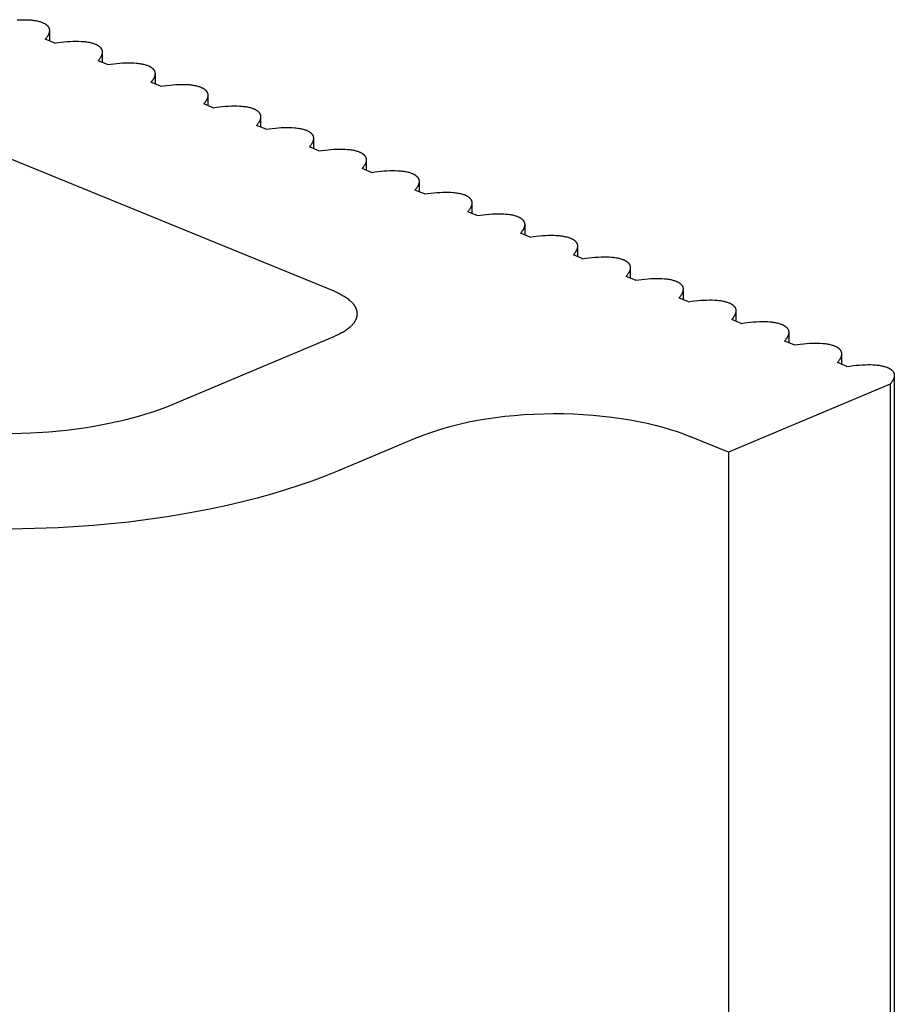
# Model space of a CAD drawing. Header units: millimetres. Extents: x 29324 to 30197, y -10446 to -9394.
# Tile 8 of 8: x 29442 to 29488, y -9486 to -9435. Entities that reach past the tile are written whole.
import ezdxf

# ---------------------------------------------------------------- set-up
doc = ezdxf.new("R2010")
doc.units = ezdxf.units.MM
doc.layers.add('CERAMICA_FERRES', color=7, linetype='Continuous', true_color=0x000000)

msp = doc.modelspace()

# ---------------------------------------------------------------- linework, layer by layer
at = {"layer": 'CERAMICA_FERRES'}
for points in [[(29442.091, -9434.644), (29442.241, -9434.637), (29442.386, -9434.635), (29442.526, -9434.636), (29442.66, -9434.641), (29442.788, -9434.65), (29442.849, -9434.656), (29442.909, -9434.663), (29442.967, -9434.671), (29443.022, -9434.68), (29443.076, -9434.689), (29443.128, -9434.7), (29443.178, -9434.711), (29443.226, -9434.724), (29443.272, -9434.737), (29443.316, -9434.751), (29443.357, -9434.765), (29443.397, -9434.78), (29443.418, -9434.79), (29443.439, -9434.799), (29443.46, -9434.808), (29443.48, -9434.818), (29443.499, -9434.829), (29443.517, -9434.839), (29443.535, -9434.85), (29443.553, -9434.861), (29443.57, -9434.872), (29443.586, -9434.884), (29443.601, -9434.895), (29443.616, -9434.907), (29443.63, -9434.92), (29443.637, -9434.926), (29443.644, -9434.932), (29443.65, -9434.939), (29443.656, -9434.945), (29443.663, -9434.952), (29443.668, -9434.959), (29443.674, -9434.965), (29443.68, -9434.972), (29443.685, -9434.979), (29443.691, -9434.986), (29443.696, -9434.992), (29443.701, -9434.999), (29443.705, -9435.007), (29443.71, -9435.014), (29443.714, -9435.021), (29443.718, -9435.028), (29443.722, -9435.035), (29443.726, -9435.043), (29443.73, -9435.05), (29443.733, -9435.057), (29443.736, -9435.065), (29443.74, -9435.073), (29443.742, -9435.08), (29443.745, -9435.088), (29443.748, -9435.096), (29443.75, -9435.103), (29443.752, -9435.111), (29443.754, -9435.119), (29443.756, -9435.127), (29443.757, -9435.135), (29443.759, -9435.143), (29443.76, -9435.151), (29443.761, -9435.159), (29443.762, -9435.167), (29443.763, -9435.176), (29443.763, -9435.184), (29443.763, -9435.192), (29443.763, -9435.201)], [(29443.763, -9435.201), (29443.763, -9435.214), (29443.763, -9435.227), (29443.761, -9435.24), (29443.76, -9435.253), (29443.758, -9435.266), (29443.756, -9435.28), (29443.753, -9435.293), (29443.749, -9435.307), (29443.746, -9435.32), (29443.742, -9435.334), (29443.737, -9435.348), (29443.732, -9435.362), (29443.727, -9435.376), (29443.721, -9435.39), (29443.715, -9435.404), (29443.708, -9435.418), (29443.701, -9435.432), (29443.694, -9435.446), (29443.686, -9435.461), (29443.678, -9435.475), (29443.669, -9435.489), (29443.66, -9435.504), (29443.641, -9435.533), (29443.62, -9435.562), (29443.598, -9435.591), (29443.574, -9435.621), (29443.549, -9435.65)], [(29443.763, -9435.201), (29443.763, -9435.738)], [(29458.582, -9448.765), (29426.616, -9435.716)], [(29444.043, -9435.852), (29443.549, -9435.65)], [(29444.043, -9435.852), (29444.206, -9435.828), (29444.368, -9435.807), (29444.528, -9435.79), (29444.685, -9435.776), (29444.839, -9435.766), (29444.989, -9435.759), (29445.135, -9435.757), (29445.275, -9435.758), (29445.409, -9435.763), (29445.537, -9435.772), (29445.598, -9435.778), (29445.658, -9435.785), (29445.715, -9435.793), (29445.771, -9435.802), (29445.825, -9435.812), (29445.877, -9435.822), (29445.927, -9435.833), (29445.975, -9435.846), (29446.02, -9435.859), (29446.064, -9435.873), (29446.106, -9435.887), (29446.145, -9435.903), (29446.167, -9435.912), (29446.188, -9435.921), (29446.208, -9435.93), (29446.228, -9435.94), (29446.247, -9435.951), (29446.266, -9435.961), (29446.284, -9435.972), (29446.301, -9435.983), (29446.318, -9435.994), (29446.334, -9436.006), (29446.35, -9436.017), (29446.365, -9436.03), (29446.379, -9436.042), (29446.386, -9436.048), (29446.392, -9436.055), (29446.399, -9436.061), (29446.405, -9436.067), (29446.411, -9436.074), (29446.417, -9436.081), (29446.423, -9436.087), (29446.429, -9436.094), (29446.434, -9436.101), (29446.439, -9436.108), (29446.444, -9436.115), (29446.449, -9436.121), (29446.454, -9436.129), (29446.458, -9436.136), (29446.463, -9436.143), (29446.467, -9436.15), (29446.471, -9436.157), (29446.475, -9436.165), (29446.478, -9436.172), (29446.482, -9436.179), (29446.485, -9436.187), (29446.488, -9436.195), (29446.491, -9436.202), (29446.494, -9436.21), (29446.496, -9436.218), (29446.499, -9436.225), (29446.501, -9436.233), (29446.503, -9436.241), (29446.505, -9436.249), (29446.506, -9436.257), (29446.508, -9436.265), (29446.509, -9436.273), (29446.51, -9436.281), (29446.511, -9436.289), (29446.511, -9436.298), (29446.512, -9436.306), (29446.512, -9436.314), (29446.512, -9436.323)], [(29446.512, -9436.323), (29446.512, -9436.336), (29446.511, -9436.349), (29446.51, -9436.362), (29446.509, -9436.375), (29446.507, -9436.388), (29446.504, -9436.402), (29446.501, -9436.415), (29446.498, -9436.429), (29446.494, -9436.442), (29446.49, -9436.456), (29446.486, -9436.47), (29446.481, -9436.484), (29446.475, -9436.498), (29446.47, -9436.512), (29446.463, -9436.526), (29446.457, -9436.54), (29446.45, -9436.554), (29446.442, -9436.568), (29446.434, -9436.583), (29446.426, -9436.597), (29446.418, -9436.611), (29446.409, -9436.626), (29446.389, -9436.655), (29446.369, -9436.684), (29446.346, -9436.713), (29446.323, -9436.743), (29446.297, -9436.772)], [(29446.512, -9436.323), (29446.512, -9436.86)], [(29446.792, -9436.974), (29446.297, -9436.772)], [(29446.792, -9436.974), (29446.955, -9436.95), (29447.117, -9436.929), (29447.277, -9436.912), (29447.434, -9436.898), (29447.588, -9436.888), (29447.738, -9436.881), (29447.883, -9436.879), (29448.024, -9436.88), (29448.158, -9436.885), (29448.285, -9436.894), (29448.347, -9436.9), (29448.406, -9436.907), (29448.464, -9436.915), (29448.52, -9436.924), (29448.574, -9436.934), (29448.626, -9436.944), (29448.675, -9436.955), (29448.723, -9436.968), (29448.769, -9436.981), (29448.813, -9436.995), (29448.855, -9437.009), (29448.894, -9437.025), (29448.916, -9437.034), (29448.937, -9437.043), (29448.957, -9437.053), (29448.977, -9437.062), (29448.996, -9437.073), (29449.015, -9437.083), (29449.033, -9437.094), (29449.05, -9437.105), (29449.067, -9437.116), (29449.083, -9437.128), (29449.099, -9437.139), (29449.113, -9437.152), (29449.127, -9437.164), (29449.134, -9437.17), (29449.141, -9437.177), (29449.147, -9437.183), (29449.154, -9437.189), (29449.16, -9437.196), (29449.166, -9437.203), (29449.172, -9437.209), (29449.177, -9437.216), (29449.183, -9437.223), (29449.188, -9437.23), (29449.193, -9437.237), (29449.198, -9437.244), (29449.203, -9437.251), (29449.207, -9437.258), (29449.211, -9437.265), (29449.216, -9437.272), (29449.22, -9437.279), (29449.223, -9437.287), (29449.227, -9437.294), (29449.231, -9437.302), (29449.234, -9437.309), (29449.237, -9437.317), (29449.24, -9437.324), (29449.242, -9437.332), (29449.245, -9437.34), (29449.247, -9437.347), (29449.249, -9437.355), (29449.251, -9437.363), (29449.253, -9437.371), (29449.255, -9437.379), (29449.256, -9437.387), (29449.257, -9437.395), (29449.258, -9437.403), (29449.259, -9437.412), (29449.26, -9437.42), (29449.26, -9437.428), (29449.261, -9437.436), (29449.261, -9437.445)], [(29449.261, -9437.445), (29449.261, -9437.458), (29449.26, -9437.471), (29449.259, -9437.484), (29449.257, -9437.497), (29449.255, -9437.51), (29449.253, -9437.524), (29449.25, -9437.537), (29449.247, -9437.551), (29449.243, -9437.564), (29449.239, -9437.578), (29449.234, -9437.592), (29449.23, -9437.606), (29449.224, -9437.62), (29449.218, -9437.634), (29449.212, -9437.648), (29449.205, -9437.662), (29449.198, -9437.676), (29449.191, -9437.69), (29449.183, -9437.705), (29449.175, -9437.719), (29449.166, -9437.733), (29449.157, -9437.748), (29449.138, -9437.777), (29449.117, -9437.806), (29449.095, -9437.835), (29449.071, -9437.865), (29449.046, -9437.894)], [(29449.261, -9437.445), (29449.261, -9437.982)], [(29449.541, -9438.096), (29449.046, -9437.894)], [(29449.541, -9438.096), (29449.704, -9438.072), (29449.865, -9438.051), (29450.025, -9438.034), (29450.183, -9438.02), (29450.337, -9438.01), (29450.487, -9438.003), (29450.632, -9438.001), (29450.772, -9438.002), (29450.906, -9438.007), (29451.034, -9438.016), (29451.095, -9438.022), (29451.155, -9438.029), (29451.213, -9438.037), (29451.268, -9438.046), (29451.322, -9438.056), (29451.374, -9438.066), (29451.424, -9438.077), (29451.472, -9438.09), (29451.518, -9438.103), (29451.562, -9438.117), (29451.603, -9438.131), (29451.643, -9438.147), (29451.664, -9438.156), (29451.685, -9438.165), (29451.706, -9438.175), (29451.726, -9438.184), (29451.745, -9438.195), (29451.763, -9438.205), (29451.781, -9438.216), (29451.799, -9438.227), (29451.816, -9438.238), (29451.832, -9438.25), (29451.847, -9438.261), (29451.862, -9438.274), (29451.876, -9438.286), (29451.883, -9438.292), (29451.89, -9438.299), (29451.896, -9438.305), (29451.902, -9438.311), (29451.909, -9438.318), (29451.914, -9438.325), (29451.92, -9438.331), (29451.926, -9438.338), (29451.931, -9438.345), (29451.937, -9438.352), (29451.942, -9438.359), (29451.947, -9438.366), (29451.951, -9438.373), (29451.956, -9438.38), (29451.96, -9438.387), (29451.964, -9438.394), (29451.968, -9438.401), (29451.972, -9438.409), (29451.976, -9438.416), (29451.979, -9438.424), (29451.982, -9438.431), (29451.985, -9438.439), (29451.988, -9438.446), (29451.991, -9438.454), (29451.994, -9438.462), (29451.996, -9438.469), (29451.998, -9438.477), (29452, -9438.485), (29452.002, -9438.493), (29452.003, -9438.501), (29452.005, -9438.509), (29452.006, -9438.517), (29452.007, -9438.525), (29452.008, -9438.534), (29452.009, -9438.542), (29452.009, -9438.55), (29452.009, -9438.558), (29452.009, -9438.567)], [(29452.009, -9438.567), (29452.009, -9438.58), (29452.009, -9438.593), (29452.007, -9438.606), (29452.006, -9438.619), (29452.004, -9438.632), (29452.002, -9438.646), (29451.999, -9438.659), (29451.995, -9438.673), (29451.992, -9438.686), (29451.988, -9438.7), (29451.983, -9438.714), (29451.978, -9438.728), (29451.973, -9438.742), (29451.967, -9438.756), (29451.961, -9438.77), (29451.954, -9438.784), (29451.947, -9438.798), (29451.94, -9438.812), (29451.932, -9438.827), (29451.924, -9438.841), (29451.915, -9438.856), (29451.906, -9438.87), (29451.887, -9438.899), (29451.866, -9438.928), (29451.844, -9438.957), (29451.82, -9438.987), (29451.795, -9439.016)], [(29452.289, -9439.218), (29451.795, -9439.016)], [(29452.009, -9438.567), (29452.009, -9439.104)], [(29452.289, -9439.218), (29452.452, -9439.194), (29452.614, -9439.173), (29452.774, -9439.156), (29452.931, -9439.142), (29453.085, -9439.132), (29453.235, -9439.125), (29453.381, -9439.123), (29453.521, -9439.124), (29453.655, -9439.129), (29453.783, -9439.138), (29453.844, -9439.144), (29453.904, -9439.151), (29453.961, -9439.159), (29454.017, -9439.168), (29454.071, -9439.178), (29454.123, -9439.188), (29454.173, -9439.199), (29454.221, -9439.212), (29454.266, -9439.225), (29454.31, -9439.239), (29454.352, -9439.253), (29454.391, -9439.269), (29454.413, -9439.278), (29454.434, -9439.287), (29454.454, -9439.297), (29454.474, -9439.306), (29454.493, -9439.317), (29454.512, -9439.327), (29454.53, -9439.338), (29454.547, -9439.349), (29454.564, -9439.36), (29454.58, -9439.372), (29454.596, -9439.383), (29454.611, -9439.396), (29454.625, -9439.408), (29454.632, -9439.414), (29454.638, -9439.421), (29454.645, -9439.427), (29454.651, -9439.433), (29454.657, -9439.44), (29454.663, -9439.447), (29454.669, -9439.453), (29454.675, -9439.46), (29454.68, -9439.467), (29454.685, -9439.474), (29454.69, -9439.481), (29454.695, -9439.488), (29454.7, -9439.495), (29454.704, -9439.502), (29454.709, -9439.509), (29454.713, -9439.516), (29454.717, -9439.523), (29454.721, -9439.531), (29454.724, -9439.538), (29454.728, -9439.546), (29454.731, -9439.553), (29454.734, -9439.561), (29454.737, -9439.568), (29454.74, -9439.576), (29454.742, -9439.584), (29454.745, -9439.591), (29454.747, -9439.599), (29454.749, -9439.607), (29454.75, -9439.615), (29454.752, -9439.623), (29454.753, -9439.631), (29454.755, -9439.639), (29454.756, -9439.647), (29454.757, -9439.656), (29454.757, -9439.664), (29454.758, -9439.672), (29454.758, -9439.68), (29454.758, -9439.689)], [(29454.758, -9439.689), (29454.758, -9439.702), (29454.757, -9439.715), (29454.756, -9439.728), (29454.755, -9439.741), (29454.753, -9439.754), (29454.75, -9439.768), (29454.747, -9439.781), (29454.744, -9439.795), (29454.74, -9439.808), (29454.736, -9439.822), (29454.732, -9439.836), (29454.727, -9439.85), (29454.721, -9439.864), (29454.716, -9439.878), (29454.709, -9439.892), (29454.703, -9439.906), (29454.696, -9439.92), (29454.688, -9439.934), (29454.68, -9439.949), (29454.672, -9439.963), (29454.664, -9439.978), (29454.655, -9439.992), (29454.635, -9440.021), (29454.615, -9440.05), (29454.592, -9440.08), (29454.569, -9440.109), (29454.543, -9440.138)], [(29454.758, -9439.689), (29454.758, -9440.226)], [(29455.038, -9440.34), (29454.543, -9440.138)], [(29455.038, -9440.34), (29455.201, -9440.316), (29455.363, -9440.295), (29455.523, -9440.278), (29455.68, -9440.264), (29455.834, -9440.254), (29455.984, -9440.247), (29456.129, -9440.245), (29456.269, -9440.246), (29456.404, -9440.251), (29456.531, -9440.26), (29456.593, -9440.266), (29456.652, -9440.273), (29456.71, -9440.281), (29456.766, -9440.29), (29456.82, -9440.3), (29456.872, -9440.31), (29456.921, -9440.322), (29456.969, -9440.334), (29457.015, -9440.347), (29457.059, -9440.361), (29457.101, -9440.375), (29457.14, -9440.391), (29457.162, -9440.4), (29457.183, -9440.409), (29457.203, -9440.419), (29457.223, -9440.428), (29457.242, -9440.439), (29457.261, -9440.449), (29457.279, -9440.46), (29457.296, -9440.471), (29457.313, -9440.482), (29457.329, -9440.494), (29457.344, -9440.506), (29457.359, -9440.518), (29457.373, -9440.53), (29457.38, -9440.536), (29457.387, -9440.543), (29457.393, -9440.549), (29457.4, -9440.555), (29457.406, -9440.562), (29457.412, -9440.569), (29457.418, -9440.575), (29457.423, -9440.582), (29457.429, -9440.589), (29457.434, -9440.596), (29457.439, -9440.603), (29457.444, -9440.61), (29457.449, -9440.617), (29457.453, -9440.624), (29457.457, -9440.631), (29457.462, -9440.638), (29457.466, -9440.645), (29457.469, -9440.653), (29457.473, -9440.66), (29457.476, -9440.668), (29457.48, -9440.675), (29457.483, -9440.683), (29457.486, -9440.69), (29457.488, -9440.698), (29457.491, -9440.706), (29457.493, -9440.713), (29457.495, -9440.721), (29457.497, -9440.729), (29457.499, -9440.737), (29457.501, -9440.745), (29457.502, -9440.753), (29457.503, -9440.761), (29457.504, -9440.769), (29457.505, -9440.778), (29457.506, -9440.786), (29457.506, -9440.794), (29457.507, -9440.802), (29457.507, -9440.811)], [(29457.507, -9440.811), (29457.507, -9440.824), (29457.506, -9440.837), (29457.505, -9440.85), (29457.503, -9440.863), (29457.501, -9440.876), (29457.499, -9440.89), (29457.496, -9440.903), (29457.493, -9440.917), (29457.489, -9440.93), (29457.485, -9440.944), (29457.48, -9440.958), (29457.475, -9440.972), (29457.47, -9440.986), (29457.464, -9441), (29457.458, -9441.014), (29457.451, -9441.028), (29457.444, -9441.042), (29457.437, -9441.056), (29457.429, -9441.071), (29457.421, -9441.085), (29457.412, -9441.1), (29457.403, -9441.114), (29457.384, -9441.143), (29457.363, -9441.172), (29457.341, -9441.202), (29457.317, -9441.231), (29457.292, -9441.26)], [(29457.507, -9440.811), (29457.507, -9441.348)], [(29457.786, -9441.462), (29457.292, -9441.26)], [(29457.786, -9441.462), (29457.95, -9441.438), (29458.111, -9441.417), (29458.271, -9441.4), (29458.429, -9441.386), (29458.583, -9441.376), (29458.733, -9441.369), (29458.878, -9441.367), (29459.018, -9441.368), (29459.152, -9441.373), (29459.28, -9441.382), (29459.341, -9441.388), (29459.401, -9441.395), (29459.459, -9441.403), (29459.514, -9441.412), (29459.568, -9441.422), (29459.62, -9441.432), (29459.67, -9441.444), (29459.718, -9441.456), (29459.764, -9441.469), (29459.808, -9441.483), (29459.849, -9441.497), (29459.889, -9441.513), (29459.91, -9441.522), (29459.931, -9441.531), (29459.952, -9441.541), (29459.971, -9441.55), (29459.991, -9441.561), (29460.009, -9441.571), (29460.027, -9441.582), (29460.045, -9441.593), (29460.062, -9441.604), (29460.078, -9441.616), (29460.093, -9441.628), (29460.108, -9441.64), (29460.122, -9441.652), (29460.129, -9441.658), (29460.136, -9441.665), (29460.142, -9441.671), (29460.148, -9441.678), (29460.154, -9441.684), (29460.16, -9441.691), (29460.166, -9441.697), (29460.172, -9441.704), (29460.177, -9441.711), (29460.183, -9441.718), (29460.188, -9441.725), (29460.192, -9441.732), (29460.197, -9441.739), (29460.202, -9441.746), (29460.206, -9441.753), (29460.21, -9441.76), (29460.214, -9441.767), (29460.218, -9441.775), (29460.222, -9441.782), (29460.225, -9441.79), (29460.228, -9441.797), (29460.231, -9441.805), (29460.234, -9441.812), (29460.237, -9441.82), (29460.24, -9441.828), (29460.242, -9441.835), (29460.244, -9441.843), (29460.246, -9441.851), (29460.248, -9441.859), (29460.249, -9441.867), (29460.251, -9441.875), (29460.252, -9441.883), (29460.253, -9441.891), (29460.254, -9441.9), (29460.255, -9441.908), (29460.255, -9441.916), (29460.255, -9441.924), (29460.255, -9441.933)], [(29460.255, -9441.933), (29460.255, -9441.946), (29460.255, -9441.959), (29460.253, -9441.972), (29460.252, -9441.985), (29460.25, -9441.998), (29460.248, -9442.012), (29460.245, -9442.025), (29460.241, -9442.039), (29460.238, -9442.052), (29460.234, -9442.066), (29460.229, -9442.08), (29460.224, -9442.094), (29460.219, -9442.108), (29460.213, -9442.122), (29460.207, -9442.136), (29460.2, -9442.15), (29460.193, -9442.164), (29460.186, -9442.178), (29460.178, -9442.193), (29460.17, -9442.207), (29460.161, -9442.222), (29460.152, -9442.236), (29460.133, -9442.265), (29460.112, -9442.294), (29460.09, -9442.324), (29460.066, -9442.353), (29460.041, -9442.382)], [(29460.255, -9441.933), (29460.255, -9442.47)], [(29460.535, -9442.584), (29460.041, -9442.382)], [(29460.535, -9442.584), (29460.698, -9442.56), (29460.86, -9442.539), (29461.02, -9442.522), (29461.177, -9442.508), (29461.331, -9442.498), (29461.481, -9442.491), (29461.627, -9442.489), (29461.767, -9442.49), (29461.901, -9442.495), (29462.029, -9442.504), (29462.09, -9442.51), (29462.15, -9442.517), (29462.207, -9442.525), (29462.263, -9442.534), (29462.317, -9442.544), (29462.369, -9442.554), (29462.419, -9442.566), (29462.467, -9442.578), (29462.512, -9442.591), (29462.556, -9442.605), (29462.598, -9442.619), (29462.637, -9442.635), (29462.659, -9442.644), (29462.68, -9442.653), (29462.7, -9442.663), (29462.72, -9442.673), (29462.739, -9442.683), (29462.758, -9442.693), (29462.776, -9442.704), (29462.793, -9442.715), (29462.81, -9442.726), (29462.826, -9442.738), (29462.842, -9442.75), (29462.857, -9442.762), (29462.871, -9442.774), (29462.878, -9442.78), (29462.884, -9442.787), (29462.891, -9442.793), (29462.897, -9442.8), (29462.903, -9442.806), (29462.909, -9442.813), (29462.915, -9442.819), (29462.92, -9442.826), (29462.926, -9442.833), (29462.931, -9442.84), (29462.936, -9442.847), (29462.941, -9442.854), (29462.946, -9442.861), (29462.95, -9442.868), (29462.955, -9442.875), (29462.959, -9442.882), (29462.963, -9442.889), (29462.967, -9442.897), (29462.97, -9442.904), (29462.974, -9442.912), (29462.977, -9442.919), (29462.98, -9442.927), (29462.983, -9442.934), (29462.986, -9442.942), (29462.988, -9442.95), (29462.991, -9442.958), (29462.993, -9442.965), (29462.995, -9442.973), (29462.996, -9442.981), (29462.998, -9442.989), (29462.999, -9442.997), (29463.001, -9443.005), (29463.002, -9443.013), (29463.003, -9443.022), (29463.003, -9443.03), (29463.004, -9443.038), (29463.004, -9443.046), (29463.004, -9443.055)], [(29463.004, -9443.055), (29463.004, -9443.068), (29463.003, -9443.081), (29463.002, -9443.094), (29463.001, -9443.107), (29462.999, -9443.12), (29462.996, -9443.134), (29462.993, -9443.147), (29462.99, -9443.161), (29462.986, -9443.174), (29462.982, -9443.188), (29462.978, -9443.202), (29462.973, -9443.216), (29462.967, -9443.23), (29462.962, -9443.244), (29462.955, -9443.258), (29462.949, -9443.272), (29462.942, -9443.286), (29462.934, -9443.301), (29462.926, -9443.315), (29462.918, -9443.329), (29462.91, -9443.344), (29462.901, -9443.358), (29462.881, -9443.387), (29462.86, -9443.416), (29462.838, -9443.446), (29462.815, -9443.475), (29462.789, -9443.504)], [(29463.004, -9443.055), (29463.004, -9443.592)], [(29463.284, -9443.706), (29462.789, -9443.504)], [(29463.284, -9443.706), (29463.447, -9443.682), (29463.609, -9443.661), (29463.769, -9443.644), (29463.926, -9443.63), (29464.08, -9443.62), (29464.23, -9443.613), (29464.375, -9443.611), (29464.515, -9443.612), (29464.65, -9443.617), (29464.777, -9443.627), (29464.839, -9443.632), (29464.898, -9443.639), (29464.956, -9443.647), (29465.012, -9443.656), (29465.066, -9443.666), (29465.118, -9443.676), (29465.167, -9443.688), (29465.215, -9443.7), (29465.261, -9443.713), (29465.305, -9443.727), (29465.347, -9443.741), (29465.386, -9443.757), (29465.408, -9443.766), (29465.429, -9443.775), (29465.449, -9443.785), (29465.469, -9443.795), (29465.488, -9443.805), (29465.507, -9443.815), (29465.525, -9443.826), (29465.542, -9443.837), (29465.559, -9443.848), (29465.575, -9443.86), (29465.59, -9443.872), (29465.605, -9443.884), (29465.619, -9443.896), (29465.626, -9443.902), (29465.633, -9443.909), (29465.639, -9443.915), (29465.646, -9443.922), (29465.652, -9443.928), (29465.658, -9443.935), (29465.664, -9443.941), (29465.669, -9443.948), (29465.675, -9443.955), (29465.68, -9443.962), (29465.685, -9443.969), (29465.69, -9443.976), (29465.695, -9443.983), (29465.699, -9443.99), (29465.703, -9443.997), (29465.708, -9444.004), (29465.712, -9444.011), (29465.715, -9444.019), (29465.719, -9444.026), (29465.722, -9444.034), (29465.726, -9444.041), (29465.729, -9444.049), (29465.732, -9444.056), (29465.734, -9444.064), (29465.737, -9444.072), (29465.739, -9444.08), (29465.741, -9444.087), (29465.743, -9444.095), (29465.745, -9444.103), (29465.747, -9444.111), (29465.748, -9444.119), (29465.749, -9444.127), (29465.75, -9444.135), (29465.751, -9444.144), (29465.752, -9444.152), (29465.752, -9444.16), (29465.753, -9444.169), (29465.753, -9444.177)], [(29465.753, -9444.177), (29465.752, -9444.19), (29465.752, -9444.203), (29465.751, -9444.216), (29465.749, -9444.229), (29465.747, -9444.242), (29465.745, -9444.256), (29465.742, -9444.269), (29465.739, -9444.283), (29465.735, -9444.296), (29465.731, -9444.31), (29465.726, -9444.324), (29465.721, -9444.338), (29465.716, -9444.352), (29465.71, -9444.366), (29465.704, -9444.38), (29465.697, -9444.394), (29465.69, -9444.408), (29465.683, -9444.423), (29465.675, -9444.437), (29465.667, -9444.451), (29465.658, -9444.466), (29465.649, -9444.48), (29465.63, -9444.509), (29465.609, -9444.538), (29465.587, -9444.568), (29465.563, -9444.597), (29465.538, -9444.626)], [(29465.753, -9444.177), (29465.753, -9444.714)], [(29466.032, -9444.828), (29465.538, -9444.626)], [(29466.032, -9444.828), (29466.196, -9444.804), (29466.357, -9444.783), (29466.517, -9444.766), (29466.675, -9444.752), (29466.829, -9444.742), (29466.979, -9444.735), (29467.124, -9444.733), (29467.264, -9444.734), (29467.398, -9444.739), (29467.526, -9444.749), (29467.587, -9444.755), (29467.647, -9444.761), (29467.705, -9444.769), (29467.76, -9444.778), (29467.814, -9444.788), (29467.866, -9444.798), (29467.916, -9444.81), (29467.964, -9444.822), (29468.01, -9444.835), (29468.054, -9444.849), (29468.095, -9444.863), (29468.135, -9444.879), (29468.156, -9444.888), (29468.177, -9444.897), (29468.198, -9444.907), (29468.217, -9444.917), (29468.237, -9444.927), (29468.255, -9444.937), (29468.273, -9444.948), (29468.291, -9444.959), (29468.308, -9444.97), (29468.324, -9444.982), (29468.339, -9444.994), (29468.354, -9445.006), (29468.368, -9445.018), (29468.375, -9445.024), (29468.382, -9445.031), (29468.388, -9445.037), (29468.394, -9445.044), (29468.4, -9445.05), (29468.406, -9445.057), (29468.412, -9445.063), (29468.418, -9445.07), (29468.423, -9445.077), (29468.428, -9445.084), (29468.434, -9445.091), (29468.438, -9445.098), (29468.443, -9445.105), (29468.448, -9445.112), (29468.452, -9445.119), (29468.456, -9445.126), (29468.46, -9445.133), (29468.464, -9445.141), (29468.468, -9445.148), (29468.471, -9445.156), (29468.474, -9445.163), (29468.477, -9445.171), (29468.48, -9445.178), (29468.483, -9445.186), (29468.486, -9445.194), (29468.488, -9445.202), (29468.49, -9445.209), (29468.492, -9445.217), (29468.494, -9445.225), (29468.495, -9445.233), (29468.497, -9445.241), (29468.498, -9445.249), (29468.499, -9445.257), (29468.5, -9445.266), (29468.501, -9445.274), (29468.501, -9445.282), (29468.501, -9445.291), (29468.501, -9445.299)], [(29468.501, -9445.299), (29468.501, -9445.312), (29468.5, -9445.325), (29468.499, -9445.338), (29468.498, -9445.351), (29468.496, -9445.364), (29468.494, -9445.378), (29468.491, -9445.391), (29468.487, -9445.405), (29468.484, -9445.418), (29468.48, -9445.432), (29468.475, -9445.446), (29468.47, -9445.46), (29468.465, -9445.474), (29468.459, -9445.488), (29468.453, -9445.502), (29468.446, -9445.516), (29468.439, -9445.53), (29468.432, -9445.545), (29468.424, -9445.559), (29468.416, -9445.573), (29468.407, -9445.588), (29468.398, -9445.602), (29468.379, -9445.631), (29468.358, -9445.66), (29468.336, -9445.69), (29468.312, -9445.719), (29468.287, -9445.748)], [(29468.501, -9445.299), (29468.501, -9445.836)], [(29468.781, -9445.95), (29468.287, -9445.748)], [(29468.781, -9445.95), (29468.944, -9445.926), (29469.106, -9445.905), (29469.266, -9445.888), (29469.423, -9445.874), (29469.577, -9445.864), (29469.727, -9445.857), (29469.873, -9445.855), (29470.013, -9445.856), (29470.147, -9445.861), (29470.275, -9445.871), (29470.336, -9445.877), (29470.396, -9445.883), (29470.453, -9445.891), (29470.509, -9445.9), (29470.563, -9445.91), (29470.615, -9445.92), (29470.665, -9445.932), (29470.713, -9445.944), (29470.758, -9445.957), (29470.802, -9445.971), (29470.844, -9445.985), (29470.883, -9446.001), (29470.905, -9446.01), (29470.926, -9446.019), (29470.946, -9446.029), (29470.966, -9446.039), (29470.985, -9446.049), (29471.004, -9446.059), (29471.022, -9446.07), (29471.039, -9446.081), (29471.056, -9446.092), (29471.072, -9446.104), (29471.088, -9446.116), (29471.103, -9446.128), (29471.117, -9446.14), (29471.124, -9446.146), (29471.13, -9446.153), (29471.137, -9446.159), (29471.143, -9446.166), (29471.149, -9446.172), (29471.155, -9446.179), (29471.161, -9446.185), (29471.166, -9446.192), (29471.172, -9446.199), (29471.177, -9446.206), (29471.182, -9446.213), (29471.187, -9446.22), (29471.192, -9446.227), (29471.196, -9446.234), (29471.201, -9446.241), (29471.205, -9446.248), (29471.209, -9446.256), (29471.213, -9446.263), (29471.216, -9446.27), (29471.22, -9446.278), (29471.223, -9446.285), (29471.226, -9446.293), (29471.229, -9446.3), (29471.232, -9446.308), (29471.234, -9446.316), (29471.237, -9446.324), (29471.239, -9446.331), (29471.241, -9446.339), (29471.242, -9446.347), (29471.244, -9446.355), (29471.245, -9446.363), (29471.247, -9446.371), (29471.248, -9446.38), (29471.249, -9446.388), (29471.249, -9446.396), (29471.25, -9446.404), (29471.25, -9446.413), (29471.25, -9446.421)], [(29471.25, -9446.421), (29471.25, -9446.434), (29471.249, -9446.447), (29471.248, -9446.46), (29471.247, -9446.473), (29471.245, -9446.486), (29471.242, -9446.5), (29471.239, -9446.513), (29471.236, -9446.527), (29471.232, -9446.541), (29471.228, -9446.554), (29471.224, -9446.568), (29471.219, -9446.582), (29471.213, -9446.596), (29471.208, -9446.61), (29471.201, -9446.624), (29471.195, -9446.638), (29471.188, -9446.652), (29471.18, -9446.667), (29471.172, -9446.681), (29471.164, -9446.695), (29471.156, -9446.71), (29471.146, -9446.724), (29471.127, -9446.753), (29471.106, -9446.782), (29471.084, -9446.812), (29471.06, -9446.841), (29471.035, -9446.87)], [(29471.25, -9446.421), (29471.25, -9446.958)], [(29471.53, -9447.072), (29471.035, -9446.87)], [(29471.53, -9447.072), (29471.693, -9447.048), (29471.855, -9447.027), (29472.015, -9447.01), (29472.172, -9446.996), (29472.326, -9446.986), (29472.476, -9446.979), (29472.621, -9446.977), (29472.761, -9446.978), (29472.896, -9446.983), (29473.023, -9446.993), (29473.085, -9446.999), (29473.144, -9447.005), (29473.202, -9447.013), (29473.258, -9447.022), (29473.312, -9447.032), (29473.363, -9447.042), (29473.413, -9447.054), (29473.461, -9447.066), (29473.507, -9447.079), (29473.551, -9447.093), (29473.592, -9447.107), (29473.632, -9447.123), (29473.654, -9447.132), (29473.675, -9447.141), (29473.695, -9447.151), (29473.715, -9447.161), (29473.734, -9447.171), (29473.753, -9447.181), (29473.771, -9447.192), (29473.788, -9447.203), (29473.805, -9447.214), (29473.821, -9447.226), (29473.836, -9447.238), (29473.851, -9447.25), (29473.865, -9447.262), (29473.872, -9447.268), (29473.879, -9447.275), (29473.885, -9447.281), (29473.892, -9447.288), (29473.898, -9447.294), (29473.904, -9447.301), (29473.91, -9447.307), (29473.915, -9447.314), (29473.921, -9447.321), (29473.926, -9447.328), (29473.931, -9447.335), (29473.936, -9447.342), (29473.94, -9447.349), (29473.945, -9447.356), (29473.949, -9447.363), (29473.954, -9447.37), (29473.958, -9447.378), (29473.961, -9447.385), (29473.965, -9447.392), (29473.968, -9447.4), (29473.972, -9447.407), (29473.975, -9447.415), (29473.978, -9447.422), (29473.98, -9447.43), (29473.983, -9447.438), (29473.985, -9447.446), (29473.987, -9447.453), (29473.989, -9447.461), (29473.991, -9447.469), (29473.993, -9447.477), (29473.994, -9447.485), (29473.995, -9447.493), (29473.996, -9447.502), (29473.997, -9447.51), (29473.998, -9447.518), (29473.998, -9447.526), (29473.999, -9447.535), (29473.999, -9447.543)], [(29473.999, -9447.543), (29473.998, -9447.556), (29473.998, -9447.569), (29473.997, -9447.582), (29473.995, -9447.595), (29473.993, -9447.608), (29473.991, -9447.622), (29473.988, -9447.635), (29473.985, -9447.649), (29473.981, -9447.663), (29473.977, -9447.676), (29473.972, -9447.69), (29473.967, -9447.704), (29473.962, -9447.718), (29473.956, -9447.732), (29473.95, -9447.746), (29473.943, -9447.76), (29473.936, -9447.774), (29473.929, -9447.789), (29473.921, -9447.803), (29473.913, -9447.817), (29473.904, -9447.832), (29473.895, -9447.846), (29473.876, -9447.875), (29473.855, -9447.904), (29473.833, -9447.934), (29473.809, -9447.963), (29473.784, -9447.993)], [(29473.999, -9447.543), (29473.999, -9448.08)], [(29474.278, -9448.194), (29473.784, -9447.993)], [(29474.278, -9448.194), (29474.441, -9448.17), (29474.603, -9448.149), (29474.763, -9448.132), (29474.921, -9448.118), (29475.075, -9448.108), (29475.225, -9448.101), (29475.37, -9448.099), (29475.51, -9448.1), (29475.644, -9448.106), (29475.772, -9448.115), (29475.833, -9448.121), (29475.893, -9448.128), (29475.951, -9448.135), (29476.006, -9448.144), (29476.06, -9448.154), (29476.112, -9448.164), (29476.162, -9448.176), (29476.21, -9448.188), (29476.256, -9448.201), (29476.299, -9448.215), (29476.341, -9448.229), (29476.381, -9448.245), (29476.402, -9448.254), (29476.423, -9448.263), (29476.444, -9448.273), (29476.463, -9448.283), (29476.483, -9448.293), (29476.501, -9448.303), (29476.519, -9448.314), (29476.537, -9448.325), (29476.554, -9448.336), (29476.57, -9448.348), (29476.585, -9448.36), (29476.6, -9448.372), (29476.614, -9448.384), (29476.621, -9448.39), (29476.628, -9448.397), (29476.634, -9448.403), (29476.64, -9448.41), (29476.646, -9448.416), (29476.652, -9448.423), (29476.658, -9448.429), (29476.664, -9448.436), (29476.669, -9448.443), (29476.674, -9448.45), (29476.68, -9448.457), (29476.684, -9448.464), (29476.689, -9448.471), (29476.694, -9448.478), (29476.698, -9448.485), (29476.702, -9448.492), (29476.706, -9448.5), (29476.71, -9448.507), (29476.714, -9448.514), (29476.717, -9448.522), (29476.72, -9448.529), (29476.723, -9448.537), (29476.726, -9448.544), (29476.729, -9448.552), (29476.732, -9448.56), (29476.734, -9448.568), (29476.736, -9448.575), (29476.738, -9448.583), (29476.74, -9448.591), (29476.741, -9448.599), (29476.743, -9448.607), (29476.744, -9448.615), (29476.745, -9448.624), (29476.746, -9448.632), (29476.746, -9448.64), (29476.747, -9448.648), (29476.747, -9448.657), (29476.747, -9448.665)], [(29458.582, -9448.765), (29458.708, -9448.819), (29458.769, -9448.847), (29458.829, -9448.875), (29458.888, -9448.905), (29458.946, -9448.935), (29459.003, -9448.967), (29459.058, -9448.999), (29459.111, -9449.031), (29459.164, -9449.065), (29459.214, -9449.099), (29459.263, -9449.134), (29459.31, -9449.17), (29459.355, -9449.206), (29459.398, -9449.243), (29459.439, -9449.281), (29459.459, -9449.3), (29459.479, -9449.32), (29459.497, -9449.339), (29459.516, -9449.358), (29459.533, -9449.378), (29459.55, -9449.398), (29459.567, -9449.418), (29459.583, -9449.438), (29459.598, -9449.458), (29459.613, -9449.478), (29459.627, -9449.499), (29459.64, -9449.519), (29459.653, -9449.54), (29459.665, -9449.561), (29459.677, -9449.581), (29459.688, -9449.602), (29459.698, -9449.623), (29459.708, -9449.644), (29459.717, -9449.666), (29459.726, -9449.687), (29459.733, -9449.708), (29459.741, -9449.729), (29459.747, -9449.751), (29459.753, -9449.772), (29459.758, -9449.794), (29459.762, -9449.815), (29459.766, -9449.837), (29459.769, -9449.858), (29459.771, -9449.88), (29459.773, -9449.902), (29459.774, -9449.923), (29459.775, -9449.945)], [(29476.747, -9448.665), (29476.747, -9448.678), (29476.746, -9448.691), (29476.745, -9448.704), (29476.744, -9448.717), (29476.742, -9448.73), (29476.739, -9448.744), (29476.737, -9448.757), (29476.733, -9448.771), (29476.73, -9448.785), (29476.726, -9448.798), (29476.721, -9448.812), (29476.716, -9448.826), (29476.711, -9448.84), (29476.705, -9448.854), (29476.699, -9448.868), (29476.692, -9448.882), (29476.685, -9448.896), (29476.678, -9448.911), (29476.67, -9448.925), (29476.661, -9448.939), (29476.653, -9448.954), (29476.644, -9448.968), (29476.625, -9448.997), (29476.604, -9449.026), (29476.582, -9449.056), (29476.558, -9449.085), (29476.533, -9449.115)], [(29476.747, -9448.665), (29476.747, -9449.202)], [(29477.027, -9449.316), (29476.533, -9449.115)], [(29477.027, -9449.316), (29477.19, -9449.292), (29477.352, -9449.271), (29477.512, -9449.254), (29477.669, -9449.24), (29477.823, -9449.23), (29477.973, -9449.224), (29478.119, -9449.221), (29478.259, -9449.222), (29478.393, -9449.228), (29478.521, -9449.237), (29478.582, -9449.243), (29478.642, -9449.25), (29478.699, -9449.257), (29478.755, -9449.266), (29478.809, -9449.276), (29478.861, -9449.286), (29478.911, -9449.298), (29478.959, -9449.31), (29479.004, -9449.323), (29479.048, -9449.337), (29479.09, -9449.351), (29479.129, -9449.367), (29479.151, -9449.376), (29479.172, -9449.385), (29479.192, -9449.395), (29479.212, -9449.405), (29479.231, -9449.415), (29479.25, -9449.425), (29479.268, -9449.436), (29479.285, -9449.447), (29479.302, -9449.458), (29479.318, -9449.47), (29479.334, -9449.482), (29479.349, -9449.494), (29479.363, -9449.506), (29479.37, -9449.512), (29479.376, -9449.519), (29479.383, -9449.525), (29479.389, -9449.532), (29479.395, -9449.538), (29479.401, -9449.545), (29479.407, -9449.551), (29479.412, -9449.558), (29479.418, -9449.565), (29479.423, -9449.572), (29479.428, -9449.579), (29479.433, -9449.586), (29479.438, -9449.593), (29479.442, -9449.6), (29479.447, -9449.607), (29479.451, -9449.614), (29479.455, -9449.622), (29479.459, -9449.629), (29479.462, -9449.636), (29479.466, -9449.644), (29479.469, -9449.651), (29479.472, -9449.659), (29479.475, -9449.666), (29479.478, -9449.674), (29479.48, -9449.682), (29479.483, -9449.69), (29479.485, -9449.697), (29479.487, -9449.705), (29479.488, -9449.713), (29479.49, -9449.721), (29479.491, -9449.729), (29479.493, -9449.737), (29479.494, -9449.746), (29479.494, -9449.754), (29479.495, -9449.762), (29479.496, -9449.77), (29479.496, -9449.779), (29479.496, -9449.787)], [(29479.496, -9449.787), (29479.496, -9449.8), (29479.495, -9449.813), (29479.494, -9449.826), (29479.492, -9449.839), (29479.491, -9449.853), (29479.488, -9449.866), (29479.485, -9449.879), (29479.482, -9449.893), (29479.478, -9449.907), (29479.474, -9449.92), (29479.47, -9449.934), (29479.465, -9449.948), (29479.459, -9449.962), (29479.454, -9449.976), (29479.447, -9449.99), (29479.441, -9450.004), (29479.434, -9450.018), (29479.426, -9450.033), (29479.418, -9450.047), (29479.41, -9450.061), (29479.402, -9450.076), (29479.392, -9450.09), (29479.373, -9450.119), (29479.352, -9450.148), (29479.33, -9450.178), (29479.306, -9450.207), (29479.281, -9450.237)], [(29479.496, -9449.787), (29479.496, -9450.324)], [(29459.775, -9449.945), (29459.774, -9449.966), (29459.773, -9449.987), (29459.772, -9450.009), (29459.769, -9450.03), (29459.766, -9450.051), (29459.763, -9450.072), (29459.758, -9450.093), (29459.753, -9450.114), (29459.748, -9450.135), (29459.742, -9450.156), (29459.735, -9450.177), (29459.727, -9450.198), (29459.719, -9450.219), (29459.711, -9450.24), (29459.701, -9450.261), (29459.691, -9450.281), (29459.681, -9450.302), (29459.669, -9450.322), (29459.657, -9450.343), (29459.645, -9450.363), (29459.632, -9450.383), (29459.618, -9450.403), (29459.604, -9450.423), (29459.589, -9450.443), (29459.574, -9450.463), (29459.558, -9450.482), (29459.542, -9450.502), (29459.525, -9450.521), (29459.507, -9450.54), (29459.489, -9450.559), (29459.451, -9450.597), (29459.412, -9450.634), (29459.37, -9450.671), (29459.326, -9450.707), (29459.281, -9450.742), (29459.234, -9450.776), (29459.185, -9450.81), (29459.135, -9450.843), (29459.083, -9450.876), (29459.03, -9450.908), (29458.975, -9450.938), (29458.919, -9450.969), (29458.862, -9450.998), (29458.804, -9451.027), (29458.745, -9451.054), (29458.623, -9451.108)], [(29479.776, -9450.438), (29479.281, -9450.237)], [(29479.776, -9450.438), (29479.939, -9450.414), (29480.101, -9450.393), (29480.261, -9450.376), (29480.418, -9450.362), (29480.572, -9450.352), (29480.722, -9450.346), (29480.867, -9450.343), (29481.007, -9450.344), (29481.142, -9450.35), (29481.269, -9450.359), (29481.331, -9450.365), (29481.39, -9450.372), (29481.448, -9450.379), (29481.504, -9450.388), (29481.558, -9450.398), (29481.609, -9450.408), (29481.659, -9450.42), (29481.707, -9450.432), (29481.753, -9450.445), (29481.797, -9450.459), (29481.838, -9450.473), (29481.878, -9450.489), (29481.9, -9450.498), (29481.921, -9450.507), (29481.941, -9450.517), (29481.961, -9450.527), (29481.98, -9450.537), (29481.999, -9450.547), (29482.017, -9450.558), (29482.034, -9450.569), (29482.051, -9450.58), (29482.067, -9450.592), (29482.082, -9450.604), (29482.097, -9450.616), (29482.111, -9450.628), (29482.118, -9450.634), (29482.125, -9450.641), (29482.131, -9450.647), (29482.138, -9450.654), (29482.144, -9450.66), (29482.15, -9450.667), (29482.155, -9450.674), (29482.161, -9450.68), (29482.167, -9450.687), (29482.172, -9450.694), (29482.177, -9450.701), (29482.182, -9450.708), (29482.186, -9450.715), (29482.191, -9450.722), (29482.195, -9450.729), (29482.2, -9450.736), (29482.204, -9450.744), (29482.207, -9450.751), (29482.211, -9450.758), (29482.214, -9450.766), (29482.218, -9450.773), (29482.221, -9450.781), (29482.224, -9450.788), (29482.226, -9450.796), (29482.229, -9450.804), (29482.231, -9450.812), (29482.233, -9450.82), (29482.235, -9450.827), (29482.237, -9450.835), (29482.239, -9450.843), (29482.24, -9450.851), (29482.241, -9450.859), (29482.242, -9450.868), (29482.243, -9450.876), (29482.244, -9450.884), (29482.244, -9450.892), (29482.245, -9450.901), (29482.245, -9450.909)], [(29450.21, -9454.642), (29458.623, -9451.108)], [(29482.245, -9450.909), (29482.244, -9450.922), (29482.244, -9450.935), (29482.243, -9450.948), (29482.241, -9450.961), (29482.239, -9450.975), (29482.237, -9450.988), (29482.234, -9451.001), (29482.231, -9451.015), (29482.227, -9451.029), (29482.223, -9451.042), (29482.218, -9451.056), (29482.213, -9451.07), (29482.208, -9451.084), (29482.202, -9451.098), (29482.196, -9451.112), (29482.189, -9451.126), (29482.182, -9451.14), (29482.175, -9451.155), (29482.167, -9451.169), (29482.159, -9451.183), (29482.15, -9451.198), (29482.141, -9451.212), (29482.122, -9451.241), (29482.101, -9451.27), (29482.079, -9451.3), (29482.055, -9451.329), (29482.03, -9451.359)], [(29482.524, -9451.56), (29482.03, -9451.359)], [(29482.245, -9450.909), (29482.245, -9451.446)], [(29482.524, -9451.56), (29482.687, -9451.536), (29482.849, -9451.515), (29483.009, -9451.498), (29483.167, -9451.484), (29483.321, -9451.474), (29483.471, -9451.468), (29483.616, -9451.465), (29483.756, -9451.466), (29483.89, -9451.472), (29484.018, -9451.481), (29484.079, -9451.487), (29484.139, -9451.494), (29484.197, -9451.501), (29484.252, -9451.51), (29484.306, -9451.52), (29484.358, -9451.53), (29484.408, -9451.542), (29484.456, -9451.554), (29484.502, -9451.567), (29484.545, -9451.581), (29484.587, -9451.595), (29484.627, -9451.611), (29484.648, -9451.62), (29484.669, -9451.629), (29484.69, -9451.639), (29484.709, -9451.649), (29484.729, -9451.659), (29484.747, -9451.669), (29484.765, -9451.68), (29484.783, -9451.691), (29484.799, -9451.702), (29484.816, -9451.714), (29484.831, -9451.726), (29484.846, -9451.738), (29484.86, -9451.75), (29484.867, -9451.756), (29484.873, -9451.763), (29484.88, -9451.769), (29484.886, -9451.776), (29484.892, -9451.782), (29484.898, -9451.789), (29484.904, -9451.796), (29484.91, -9451.802), (29484.915, -9451.809), (29484.92, -9451.816), (29484.926, -9451.823), (29484.93, -9451.83), (29484.935, -9451.837), (29484.94, -9451.844), (29484.944, -9451.851), (29484.948, -9451.858), (29484.952, -9451.866), (29484.956, -9451.873), (29484.96, -9451.88), (29484.963, -9451.888), (29484.966, -9451.895), (29484.969, -9451.903), (29484.972, -9451.911), (29484.975, -9451.918), (29484.978, -9451.926), (29484.98, -9451.934), (29484.982, -9451.942), (29484.984, -9451.949), (29484.986, -9451.957), (29484.987, -9451.965), (29484.989, -9451.973), (29484.99, -9451.981), (29484.991, -9451.99), (29484.992, -9451.998), (29484.992, -9452.006), (29484.993, -9452.014), (29484.993, -9452.023), (29484.993, -9452.031)], [(29484.993, -9452.031), (29484.993, -9452.044), (29484.992, -9452.057), (29484.991, -9452.07), (29484.99, -9452.083), (29484.988, -9452.097), (29484.985, -9452.11), (29484.983, -9452.123), (29484.979, -9452.137), (29484.976, -9452.151), (29484.972, -9452.164), (29484.967, -9452.178), (29484.962, -9452.192), (29484.957, -9452.206), (29484.951, -9452.22), (29484.945, -9452.234), (29484.938, -9452.248), (29484.931, -9452.262), (29484.924, -9452.277), (29484.916, -9452.291), (29484.907, -9452.305), (29484.899, -9452.32), (29484.89, -9452.334), (29484.871, -9452.363), (29484.85, -9452.392), (29484.828, -9452.422), (29484.804, -9452.451), (29484.779, -9452.481)], [(29484.993, -9452.031), (29484.993, -9452.568)], [(29485.273, -9452.682), (29484.779, -9452.481)], [(29485.273, -9452.682), (29485.436, -9452.658), (29485.598, -9452.637), (29485.758, -9452.62), (29485.915, -9452.606), (29486.069, -9452.596), (29486.219, -9452.59), (29486.365, -9452.587), (29486.505, -9452.588), (29486.639, -9452.594), (29486.767, -9452.603), (29486.828, -9452.609), (29486.888, -9452.616), (29486.945, -9452.623), (29487.001, -9452.632), (29487.055, -9452.642), (29487.107, -9452.652), (29487.157, -9452.664), (29487.205, -9452.676), (29487.25, -9452.689), (29487.294, -9452.703), (29487.336, -9452.717), (29487.375, -9452.733), (29487.397, -9452.742), (29487.418, -9452.751), (29487.438, -9452.761), (29487.458, -9452.771), (29487.477, -9452.781), (29487.496, -9452.791), (29487.514, -9452.802), (29487.531, -9452.813), (29487.548, -9452.824), (29487.564, -9452.836), (29487.58, -9452.848), (29487.595, -9452.86), (29487.609, -9452.872), (29487.616, -9452.879), (29487.622, -9452.885), (29487.629, -9452.891), (29487.635, -9452.898), (29487.641, -9452.904), (29487.647, -9452.911), (29487.653, -9452.918), (29487.658, -9452.924), (29487.664, -9452.931), (29487.669, -9452.938), (29487.674, -9452.945), (29487.679, -9452.952), (29487.684, -9452.959), (29487.688, -9452.966), (29487.693, -9452.973), (29487.697, -9452.98), (29487.701, -9452.988), (29487.705, -9452.995), (29487.708, -9453.002), (29487.712, -9453.01), (29487.715, -9453.017), (29487.718, -9453.025), (29487.721, -9453.033), (29487.724, -9453.04), (29487.726, -9453.048), (29487.729, -9453.056), (29487.731, -9453.064), (29487.733, -9453.071), (29487.734, -9453.079), (29487.736, -9453.087), (29487.737, -9453.095), (29487.739, -9453.104), (29487.74, -9453.112), (29487.74, -9453.12), (29487.741, -9453.128), (29487.742, -9453.136), (29487.742, -9453.145), (29487.742, -9453.153)], [(29487.742, -9453.153), (29487.742, -9453.166), (29487.741, -9453.179), (29487.74, -9453.192), (29487.738, -9453.205), (29487.737, -9453.219), (29487.734, -9453.232), (29487.731, -9453.245), (29487.728, -9453.259), (29487.724, -9453.273), (29487.72, -9453.286), (29487.716, -9453.3), (29487.711, -9453.314), (29487.705, -9453.328), (29487.7, -9453.342), (29487.693, -9453.356), (29487.687, -9453.37), (29487.68, -9453.384), (29487.672, -9453.399), (29487.664, -9453.413), (29487.656, -9453.427), (29487.647, -9453.442), (29487.638, -9453.456), (29487.619, -9453.485), (29487.598, -9453.514), (29487.576, -9453.544), (29487.552, -9453.573), (29487.527, -9453.603)], [(29487.742, -9453.153), (29487.742, -9753.525)], [(29487.527, -9453.603), (29479.103, -9457.142)], [(29487.527, -9453.603), (29487.527, -9753.975)], [(29441.825, -9456.177), (29442.778, -9456.144), (29443.724, -9456.082), (29444.656, -9455.99), (29445.565, -9455.869), (29446.01, -9455.799), (29446.446, -9455.721), (29446.872, -9455.638), (29447.289, -9455.548), (29447.696, -9455.453), (29448.091, -9455.352), (29448.474, -9455.245), (29448.844, -9455.134), (29449.202, -9455.019), (29449.547, -9454.899), (29449.878, -9454.776), (29450.21, -9454.642)], [(29462.957, -9456.366), (29463.277, -9456.237), (29463.617, -9456.113), (29463.976, -9455.993), (29464.354, -9455.878), (29464.75, -9455.769), (29465.164, -9455.667), (29465.595, -9455.572), (29466.041, -9455.484), (29466.503, -9455.406), (29466.977, -9455.336), (29467.463, -9455.276), (29467.96, -9455.226), (29468.464, -9455.186), (29468.975, -9455.157), (29469.49, -9455.139), (29470.007, -9455.132), (29470.525, -9455.136), (29471.04, -9455.151), (29471.552, -9455.177), (29472.058, -9455.214), (29472.556, -9455.261), (29473.044, -9455.318), (29473.521, -9455.385), (29473.985, -9455.461), (29474.434, -9455.545), (29474.869, -9455.638), (29475.286, -9455.737), (29475.686, -9455.844), (29476.068, -9455.957), (29476.431, -9456.074), (29476.775, -9456.197), (29477.099, -9456.324)], [(29462.957, -9456.366), (29458.756, -9458.131)], [(29479.103, -9457.142), (29477.099, -9456.324)], [(29479.103, -9457.142), (29479.103, -9757.514)], [(29458.756, -9458.131), (29458.068, -9458.408), (29457.422, -9458.649), (29456.75, -9458.882), (29456.052, -9459.108), (29455.328, -9459.324), (29454.581, -9459.532), (29453.81, -9459.729), (29453.017, -9459.915), (29452.204, -9460.09), (29451.371, -9460.253), (29450.521, -9460.404), (29449.654, -9460.541), (29447.879, -9460.777), (29446.06, -9460.956), (29444.215, -9461.078), (29442.357, -9461.141), (29440.504, -9461.146)]]:
    msp.add_lwpolyline(points, dxfattribs=at)

doc.saveas('drawing.dxf')
